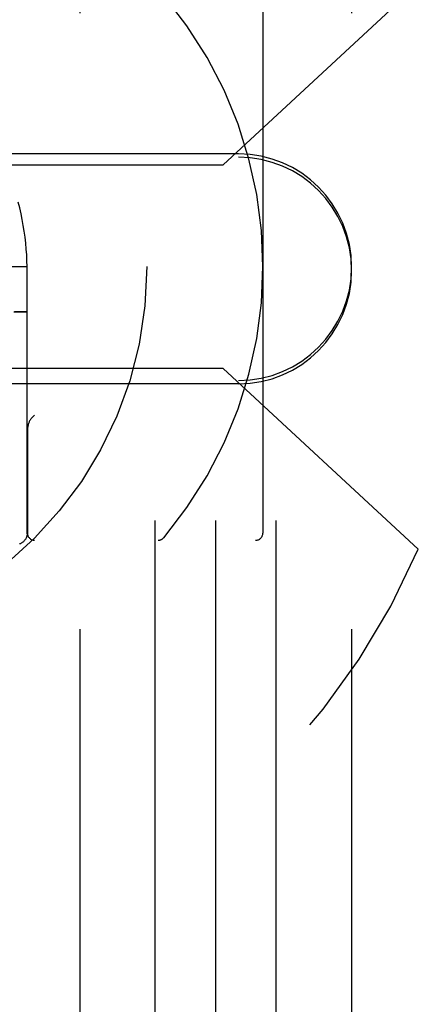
# Model space of a CAD drawing. Header units: inches. Extents: x 0 to 155, y 0 to 100.
# Tile 31 of 102: x 30.447 to 30.997, y 13.6 to 14.958. Entities that reach past the tile are written whole.
import ezdxf

# ---------------------------------------------------------------- set-up
doc = ezdxf.new("R2010")
doc.units = ezdxf.units.IN
doc.header["$LTSCALE"] = 8.5
doc.header["$MEASUREMENT"] = 0
doc.linetypes.add('HIDDEN', pattern=[0.2, 0.1, -0.1])
doc.layers.add('DEFAULT_2', color=8, linetype='HIDDEN')

msp = doc.modelspace()

# ---------------------------------------------------------------- linework, layer by layer
at = {"layer": 'DEFAULT_2', "color": 8, "linetype": 'HIDDEN'}
for p, q in [((30.5303, 41.3172), (30.5303, 8.3172)), ((30.6343, 8.3172), (30.6343, 41.3172)), ((30.7178, 8.3172), (30.7178, 41.3172)), ((30.8013, 8.3172), (30.8013, 41.3172)), ((30.9053, 41.3172), (30.9053, 8.3172)), ((30.7278, 14.758), (30.9973, 15.0075)), ((30.7828, 14.985), (30.7828, 14.25)), ((30.7491, 14.773), (29.4366, 14.773)), ((29.4366, 14.7684), (30.7491, 14.7684)), ((30.0928, 14.758), (30.7278, 14.758)), ((30.4083, 14.6175), (30.4573, 14.6175)), ((30.4573, 14.2488), (30.4573, 14.6175)), ((30.4392, 14.5553), (30.4509, 14.5552)), ((30.4516, 14.5551), (30.4402, 14.5551)), ((30.4509, 14.5552), (30.455, 14.5552)), ((30.4555, 14.5551), (30.4516, 14.5551)), ((30.455, 14.5552), (30.4562, 14.5552)), ((30.4565, 14.5551), (30.4555, 14.5551)), ((30.457, 14.5552), (30.4565, 14.5551)), ((30.7278, 14.477), (30.0928, 14.477)), ((30.9973, 14.2275), (30.7278, 14.477)), ((29.4366, 14.4605), (30.7491, 14.4605)), ((30.7491, 14.4559), (29.4366, 14.4559)), ((30.4632, 14.4078), (30.4678, 14.4125)), ((30.4578, 14.3911), (30.4578, 14.25)), ((29.4128, 14.24), (30.7728, 14.24))]:
    msp.add_line(p, q, dxfattribs=at)
for points in [[(30.4573, 14.6175), (30.4571, 14.6254), (30.4568, 14.6336), (30.4562, 14.6418), (30.4555, 14.65), (30.4545, 14.6581), (30.4534, 14.6662), (30.4521, 14.6743), (30.4507, 14.6824), (30.449, 14.6904), (30.4472, 14.6984), (30.4451, 14.7064)], [(30.4562, 14.5552), (30.4568, 14.5552), (30.457, 14.5552), (30.4571, 14.5552), (30.4572, 14.5552), (30.4573, 14.5552), (30.4573, 14.5552)], [(30.4573, 14.5552), (30.4573, 14.5552), (30.4572, 14.5552), (30.4571, 14.5552), (30.457, 14.5552)], [(30.4573, 14.2488), (30.4573, 14.2481), (30.4573, 14.2474), (30.4572, 14.2467), (30.457, 14.246), (30.4569, 14.2453), (30.4566, 14.2446), (30.4564, 14.2439), (30.4561, 14.2432), (30.4558, 14.2425), (30.4554, 14.2419), (30.455, 14.2412), (30.4545, 14.2405), (30.454, 14.2399), (30.4534, 14.2393), (30.4528, 14.2386), (30.4522, 14.238), (30.4514, 14.2375), (30.4507, 14.2369), (30.4499, 14.2363), (30.449, 14.2358), (30.4481, 14.2353), (30.4471, 14.2349)]]:
    msp.add_lwpolyline(points, dxfattribs=at)
msp.add_circle((30.0928, 14.6175), 0.53, dxfattribs=at)
for centre, radius, start, end in [((30.0928, 14.6175), 0.985, 23.3246, 336.6754), ((30.2039, 14.6175), 0.579, 319.7649, 40.2351), ((30.7491, 14.6167), 0.1562, 270, 90), ((30.7491, 14.6121), 0.1562, 270, 90), ((30.4678, 14.25), 0.01, 180, 270), ((30.7728, 14.25), 0.01, 270, 360), ((30.6382, 14.25), 0.01, 270, 319.7649)]:
    msp.add_arc(centre, radius, start, end, dxfattribs=at)
msp.add_ellipse((30.4678, 14.3911), major_axis=(0, 0.0189), ratio=0.529412, start_param=0.486899, end_param=1.570796, dxfattribs=at)

doc.saveas('drawing.dxf')
